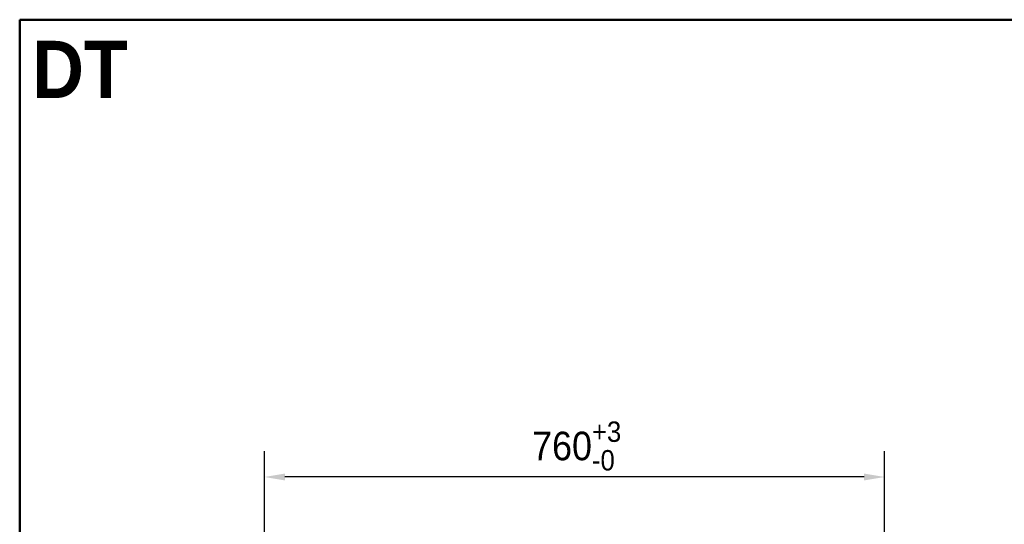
# Model space of a CAD drawing. Header units: millimetres. Extents: x 100 to 2000, y 93 to 2870.
# Tile 5 of 6: x 100 to 1307, y 2252 to 2870. Entities that reach past the tile are written whole.
import ezdxf

# ---------------------------------------------------------------- set-up
doc = ezdxf.new("R2010")
doc.units = ezdxf.units.MM
doc.header["$LTSCALE"] = 10
for name, color, linetype, lineweight in [('Dimensions(ISO)', 7, 'Continuous', 25), ('Sketch Geometry(ISO)', 7, 'Continuous', 50), ('Symbols(ISO)', 7, 'Continuous', 25)]:
    doc.layers.add(name, color=color, linetype=linetype, lineweight=lineweight)
doc.styles.add('Text_3.5mm', font='arial.ttf', dxfattribs={"width": 0.9})
doc.styles.add('Text_5.0mm', font='arial.ttf', dxfattribs={"width": 0.9})
doc.dimstyles.new('KS-STANDARD', dxfattribs={"dimscale": 10, "dimtxt": 3.5, "dimasz": 2.5, "dimexe": 3.175, "dimexo": 0, "dimgap": 0.8, "dimtad": 1, "dimdec": 1, "dimrnd": 1e-08, "dimtxsty": 'Text_3.5mm', "dimcen": 0.09, "dimdle": 10, "dimclrd": 7, "dimclre": 7, "dimclrt": 7, "dimadec": 0, "dimazin": 2, "dimtfac": 0.714286, "dimtdec": 4, "dimtmove": 0, "dimatfit": 3, "dimfxl": 0, "dimtolj": 1, "dimlwd": 25, "dimlwe": 25, "dimarcsym": 0})

# ---------------------------------------------------------------- blocks, each defined once
blk = doc.blocks.new('Borders Marketing Border')
at = {"layer": 'Sketch Geometry(ISO)'}
for p, q in [((10, 287), (200, 287)), ((10, 10), (10, 287))]:
    blk.add_line(p, q, dxfattribs=at)
blk = doc.blocks.new('*D6')
at = {"layer": 'Defpoints', "color": 0, "linetype": 'Continuous'}
for p in [(400, 2309.9), (400, 1970), (1160, 1970)]:
    blk.add_point(p, dxfattribs=at)
at = {"layer": 'Dimensions(ISO)', "color": 7, "linetype": 'Continuous', "lineweight": 25}
for p, q in [((400, 1970), (400, 2341.7)), ((1160, 1970), (1160, 2341.7)), ((1135, 2309.9), (425, 2309.9))]:
    blk.add_line(p, q, dxfattribs=at)
at = {"layer": 'Dimensions(ISO)', "color": 7, "linetype": 'Continuous'}
for points in [[(425, 2314.1), (425, 2305.7), (400, 2309.9)], [(1135, 2314.1), (1135, 2305.7), (1160, 2309.9)]]:
    blk.add_solid(points, dxfattribs=at)
at = {"layer": 'Dimensions(ISO)', "color": 7, "linetype": 'Continuous', "lineweight": 25, "insert": (728, 2347.9), "char_height": 35, "attachment_point": 4, "style": 'Text_3.5mm'}
blk.add_mtext('\\A1;760{\\H25.000001;\\S+3^ -0;}', dxfattribs=at)

msp = doc.modelspace()

# ---------------------------------------------------------------- block references
at = {"xscale": 10, "yscale": 10, "zscale": 10}
msp.add_blockref('Borders Marketing Border', (0, 0), dxfattribs=at)

# ---------------------------------------------------------------- texts
at = {"layer": 'Symbols(ISO)', "color": 7, "insert": (115.24, 2809.156), "char_height": 70, "width": 117.27134, "attachment_point": 4, "style": 'Text_5.0mm'}
msp.add_mtext('\\fArial|b1|i0;{\\H70.0000;DT}', dxfattribs=at)

# ---------------------------------------------------------------- dimensions: what is measured, and where the dimension line sits
at = {"layer": 'Dimensions(ISO)', "color": 7, "linetype": 'Continuous', "lineweight": 25}
dim = msp.add_linear_dim(base=(400.002, 2309.906), p1=(1160.002, 1969.979), p2=(400.002, 1969.979), dimstyle='KS-STANDARD', override={"dimgap": 0.8, "dimdec": 1, "dimtol": 1, "dimlim": 0, "dimtp": 3, "dimtm": 1e-09, "dimtdec": 4, "dimtofl": 0, "dimatfit": 1}, dxfattribs=at)
dim.commit()
dim.dimension.update_dxf_attribs({"geometry": '*D6', "text_midpoint": (780.002, 2309.906), "dimtype": 160})

doc.saveas('drawing.dxf')
